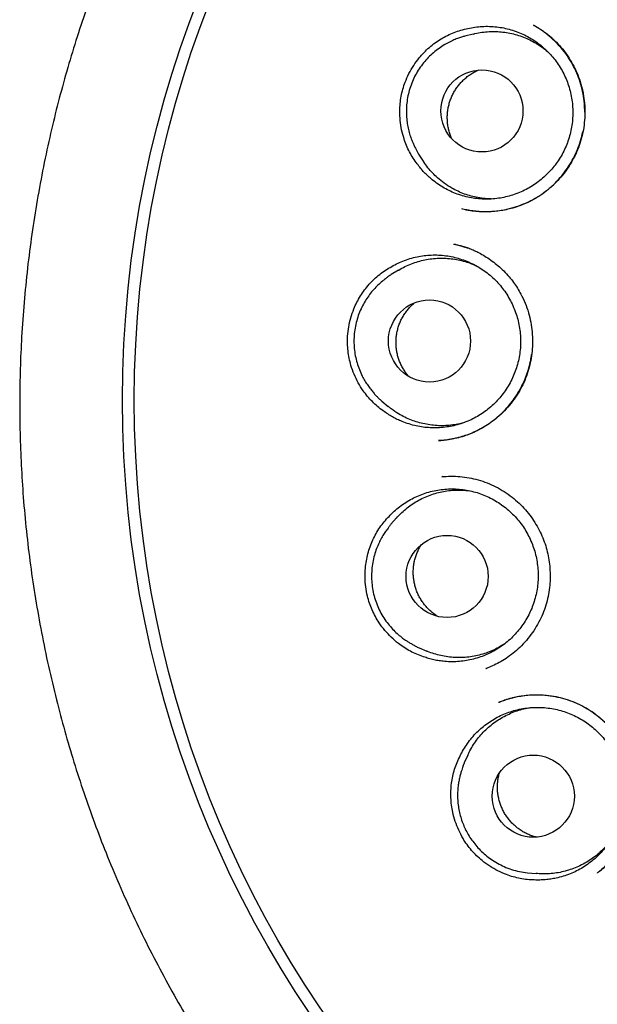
# Model space of a CAD drawing. Header units: millimetres. Extents: x 8 to 676, y 12 to 869.
# Tile 59 of 77: x 385.95 to 394.57, y 841.99 to 856.67. Entities that reach past the tile are written whole.
import ezdxf

# ---------------------------------------------------------------- set-up
doc = ezdxf.new("R2010")
doc.units = ezdxf.units.MM

msp = doc.modelspace()

# ---------------------------------------------------------------- linework, layer by layer
at = {"color": 7, "linetype": 'Continuous', "lineweight": 30}
for p, q in [((393.62, 856.583), (393.623, 856.581)), ((392.715, 856.455), (392.592, 856.424)), ((391.902, 854.666), (391.971, 854.56)), ((391.6, 852.935), (391.492, 852.869)), ((391.351, 850.985), (391.448, 850.904)), ((392.213, 850.398), (392.198, 850.397)), ((392.262, 849.858), (392.247, 849.857)), ((392.248, 849.857), (392.298, 849.86)), ((391.573, 849.242), (391.488, 849.147)), ((391.909, 847.306), (392.026, 847.257)), ((392.903, 846.996), (392.926, 847.005)), ((392.91, 846.999), (392.904, 846.997)), ((392.91, 846.998), (392.905, 846.995)), ((392.635, 845.705), (392.582, 845.59)), ((393.527, 843.954), (393.653, 843.942)), ((394.566, 843.952), (394.562, 843.948))]:
    msp.add_line(p, q, dxfattribs=at)
for centre, radius in [((403.836, 850.997), 16.35), ((403.836, 850.997), 16.174), ((392.846, 855.309), 0.612), ((392.064, 851.879), 0.612), ((392.327, 848.37), 0.612), ((393.612, 845.095), 0.612)]:
    msp.add_circle(centre, radius, dxfattribs=at)
for points, knots in [([(403.836, 868.849), (403.71, 868.848), (403.462, 868.847), (403.094, 868.835), (402.737, 868.816), (402.39, 868.791), (402.056, 868.761), (401.734, 868.725), (401.423, 868.685), (401.123, 868.642), (400.815, 868.591), (400.5, 868.534), (400.18, 868.47), (399.873, 868.403), (399.579, 868.334), (399.299, 868.262), (399.027, 868.189), (398.764, 868.113), (398.509, 868.035), (398.27, 867.959), (398.062, 867.889), (397.881, 867.826), (397.725, 867.77), (397.574, 867.714), (397.357, 867.632), (397.072, 867.519), (396.721, 867.371), (396.339, 867.2), (395.926, 867.003), (395.484, 866.776), (395.044, 866.536), (394.607, 866.28), (394.175, 866.01), (393.757, 865.733), (393.354, 865.449), (392.967, 865.161), (392.588, 864.862), (392.219, 864.555), (391.851, 864.232), (391.487, 863.894), (391.125, 863.538), (390.774, 863.173), (390.433, 862.797), (390.103, 862.411), (389.789, 862.023), (389.491, 861.633), (389.209, 861.242), (388.936, 860.843), (388.675, 860.437), (388.42, 860.017), (388.172, 859.581), (387.931, 859.129), (387.704, 858.67), (387.49, 858.205), (387.289, 857.736), (387.107, 857.271), (386.941, 856.812), (386.79, 856.358), (386.652, 855.901), (386.526, 855.44), (386.41, 854.966), (386.305, 854.478), (386.212, 853.977), (386.132, 853.473), (386.067, 852.964), (386.016, 852.455), (385.98, 851.954), (385.959, 851.464), (385.951, 850.984), (385.956, 850.505), (385.974, 850.027), (386.005, 849.54), (386.051, 849.044), (386.111, 848.539), (386.187, 848.036), (386.276, 847.533), (386.38, 847.031), (386.496, 846.542), (386.623, 846.066), (386.759, 845.604), (386.907, 845.147), (387.067, 844.696), (387.242, 844.24), (387.434, 843.78), (387.642, 843.317), (387.864, 842.86), (388.099, 842.409), (388.347, 841.962), (388.605, 841.529), (388.87, 841.109), (389.143, 840.702), (389.429, 840.299), (389.727, 839.903), (390.019, 839.537), (390.301, 839.2), (390.571, 838.892), (390.852, 838.587), (391.143, 838.284), (391.445, 837.985), (391.759, 837.687), (392.04, 837.435), (392.282, 837.225), (392.482, 837.057), (392.687, 836.889), (392.897, 836.724), (393.109, 836.56), (393.293, 836.423), (393.442, 836.314), (393.553, 836.235), (393.653, 836.164), (393.743, 836.1), (393.819, 836.047), (393.882, 836.004), (393.933, 835.969), (393.976, 835.939), (394.013, 835.915), (394.042, 835.895), (394.058, 835.884), (394.065, 835.879)], [0, 0, 0, 0, 0.008234, 0.016241, 0.024023, 0.031588, 0.038937, 0.045949, 0.052759, 0.05937, 0.065784, 0.073164, 0.08027, 0.087107, 0.093672, 0.099962, 0.105973, 0.112089, 0.117881, 0.123339, 0.128465, 0.132261, 0.135853, 0.139304, 0.142756, 0.151008, 0.159308, 0.16766, 0.178369, 0.189175, 0.200088, 0.211116, 0.222218, 0.233356, 0.243882, 0.254406, 0.264904, 0.275358, 0.285789, 0.296833, 0.307867, 0.318899, 0.329935, 0.340987, 0.352066, 0.362548, 0.373052, 0.383564, 0.394069, 0.404565, 0.415698, 0.426841, 0.437995, 0.449138, 0.46025, 0.471323, 0.481741, 0.492146, 0.502546, 0.512948, 0.52336, 0.534419, 0.545509, 0.556639, 0.567797, 0.578966, 0.590102, 0.600569, 0.611011, 0.621436, 0.631851, 0.642262, 0.653309, 0.664371, 0.675455, 0.686572, 0.697726, 0.708897, 0.719418, 0.729902, 0.74035, 0.75078, 0.761197, 0.772241, 0.783288, 0.794345, 0.805423, 0.816541, 0.827702, 0.838312, 0.849001, 0.859744, 0.870545, 0.881412, 0.890286, 0.899213, 0.908213, 0.917344, 0.926613, 0.936028, 0.945594, 0.951246, 0.956954, 0.962716, 0.968526, 0.974382, 0.980238, 0.983488, 0.986453, 0.989133, 0.991528, 0.993639, 0.995183, 0.996531, 0.997686, 0.998647, 0.999417, 1, 1, 1, 1]), ([(391.88, 854.52), (391.859, 854.548), (391.818, 854.605), (391.765, 854.697), (391.72, 854.793), (391.679, 854.903), (391.646, 855.028), (391.625, 855.168), (391.619, 855.298), (391.625, 855.418), (391.641, 855.527), (391.666, 855.634), (391.703, 855.748), (391.756, 855.866), (391.826, 855.988), (391.903, 856.093), (391.982, 856.182), (392.061, 856.257), (392.146, 856.325), (392.237, 856.385), (392.331, 856.436), (392.43, 856.479), (392.532, 856.514), (392.602, 856.53), (392.636, 856.538)], [0, 0, 0, 0, 0.0411473, 0.0824447, 0.1237493, 0.1649065, 0.2197177, 0.2746918, 0.3295013, 0.3719908, 0.4146443, 0.4572951, 0.4997808, 0.5542001, 0.6087839, 0.6632089, 0.7054709, 0.7478895, 0.7902996, 0.8325498, 0.8743325, 0.9162666, 0.9582078, 1, 1, 1, 1]), ([(392.636, 856.538), (392.671, 856.545), (392.741, 856.559), (392.849, 856.57), (392.958, 856.571), (393.066, 856.563), (393.173, 856.547), (393.277, 856.521), (393.381, 856.486), (393.48, 856.443), (393.575, 856.392), (393.666, 856.333), (393.751, 856.266), (393.831, 856.192), (393.904, 856.112), (393.969, 856.026), (394.028, 855.934), (394.079, 855.838), (394.121, 855.738), (394.155, 855.635), (394.18, 855.529), (394.196, 855.421), (394.202, 855.313), (394.2, 855.205), (394.189, 855.096), (394.168, 854.989), (394.139, 854.885), (394.101, 854.783), (394.055, 854.684), (394, 854.59), (393.938, 854.501), (393.869, 854.418), (393.792, 854.34), (393.709, 854.269), (393.621, 854.206), (393.529, 854.15), (393.431, 854.102), (393.329, 854.062), (393.226, 854.031), (393.12, 854.009), (393.012, 853.996), (392.903, 853.993), (392.795, 853.998), (392.688, 854.013), (392.582, 854.036), (392.478, 854.069), (392.379, 854.11), (392.283, 854.159), (392.19, 854.217), (392.11, 854.277), (392.042, 854.336), (391.984, 854.393), (391.93, 854.454), (391.897, 854.498), (391.88, 854.52)], [0, 0, 0, 0, 0.019325, 0.03865, 0.058536, 0.078423, 0.097748, 0.117073, 0.136959, 0.156846, 0.176171, 0.195496, 0.215382, 0.235269, 0.254594, 0.273919, 0.293805, 0.313692, 0.333017, 0.352342, 0.372228, 0.392115, 0.41144, 0.430765, 0.450651, 0.470537, 0.489862, 0.509187, 0.529074, 0.54896, 0.568285, 0.58761, 0.607497, 0.627383, 0.646708, 0.666033, 0.68592, 0.705806, 0.725131, 0.744456, 0.764343, 0.784229, 0.803554, 0.822879, 0.842765, 0.862652, 0.881977, 0.901302, 0.921188, 0.941075, 0.955687, 0.9703, 0.98515, 1, 1, 1, 1]), ([(393.617, 856.586), (393.624, 856.582), (393.641, 856.573), (393.673, 856.555), (393.714, 856.53), (393.764, 856.497), (393.819, 856.456), (393.877, 856.408), (393.947, 856.343), (394.026, 856.26), (394.109, 856.154), (394.184, 856.038), (394.249, 855.913), (394.303, 855.78), (394.343, 855.64), (394.37, 855.496), (394.382, 855.35), (394.381, 855.206), (394.366, 855.064), (394.339, 854.926), (394.299, 854.792), (394.246, 854.665), (394.183, 854.544), (394.109, 854.429), (394.024, 854.322), (393.929, 854.22), (393.824, 854.127), (393.708, 854.042), (393.582, 853.968), (393.448, 853.906), (393.322, 853.864), (393.208, 853.836), (393.11, 853.818), (393.009, 853.807), (392.907, 853.804), (392.805, 853.807), (392.711, 853.817), (392.624, 853.832), (392.57, 853.844), (392.544, 853.85)], [0, 0, 0, 0, 0.006937, 0.015258, 0.027202, 0.041379, 0.057853, 0.075777, 0.093945, 0.12475, 0.15622, 0.188365, 0.221204, 0.254764, 0.289016, 0.323245, 0.357165, 0.390749, 0.423972, 0.456815, 0.489276, 0.52137, 0.553116, 0.584601, 0.616445, 0.648807, 0.681692, 0.715112, 0.749092, 0.783663, 0.818624, 0.842135, 0.865655, 0.888194, 0.913742, 0.937675, 0.960014, 0.980781, 1, 1, 1, 1]), ([(394.379, 855.29), (394.378, 855.334), (394.376, 855.425), (394.356, 855.563), (394.323, 855.703), (394.276, 855.841), (394.215, 855.975), (394.14, 856.104), (394.05, 856.225), (393.96, 856.324), (393.878, 856.4), (393.812, 856.455), (393.752, 856.5), (393.699, 856.536), (393.654, 856.564), (393.627, 856.58), (393.615, 856.587)], [0, 0, 0, 0, 0.082966, 0.172866, 0.263816, 0.355885, 0.449162, 0.543786, 0.6395, 0.736065, 0.797673, 0.85218, 0.899617, 0.940028, 0.973462, 1, 1, 1, 1]), ([(392.592, 856.424), (392.575, 856.42), (392.539, 856.41), (392.478, 856.388), (392.408, 856.359), (392.33, 856.32), (392.247, 856.271), (392.163, 856.212), (392.083, 856.143), (392.008, 856.067), (391.941, 855.983), (391.881, 855.893), (391.829, 855.797), (391.787, 855.695), (391.754, 855.589), (391.731, 855.48), (391.719, 855.372), (391.718, 855.267), (391.725, 855.169), (391.739, 855.076), (391.76, 854.99), (391.785, 854.912), (391.811, 854.846), (391.836, 854.79), (391.858, 854.745), (391.88, 854.702), (391.895, 854.678), (391.902, 854.666)], [0, 0, 0, 0, 0.025007, 0.054436, 0.088635, 0.127831, 0.172193, 0.219513, 0.267234, 0.315354, 0.363876, 0.412799, 0.462125, 0.511853, 0.561986, 0.612523, 0.662226, 0.709468, 0.754241, 0.796544, 0.836377, 0.873741, 0.908634, 0.933018, 0.955947, 0.978049, 1, 1, 1, 1]), ([(392.715, 856.454), (392.724, 856.457), (392.767, 856.469), (392.847, 856.482), (392.952, 856.492), (393.056, 856.493), (393.16, 856.486), (393.265, 856.469), (393.367, 856.444), (393.466, 856.41), (393.562, 856.368), (393.654, 856.318), (393.742, 856.26), (393.806, 856.211), (393.838, 856.181), (393.845, 856.174)], [0, 0, 0, 0, 0.022867, 0.110619, 0.198371, 0.283646, 0.368921, 0.456673, 0.544425, 0.6297, 0.714975, 0.802727, 0.890479, 0.975754, 1, 1, 1, 1]), ([(392.398, 854.893), (392.395, 854.9), (392.382, 854.926), (392.366, 854.974), (392.348, 855.037), (392.336, 855.101), (392.33, 855.166), (392.329, 855.23), (392.333, 855.295), (392.343, 855.359), (392.359, 855.423), (392.379, 855.484), (392.405, 855.544), (392.435, 855.602), (392.471, 855.656), (392.51, 855.708), (392.554, 855.755), (392.602, 855.8), (392.653, 855.84), (392.708, 855.875), (392.757, 855.902), (392.788, 855.915), (392.801, 855.92)], [0, 0, 0, 0, 0.019626, 0.07163, 0.123633, 0.177148, 0.230662, 0.282666, 0.33467, 0.388184, 0.441699, 0.493702, 0.545706, 0.59922, 0.652735, 0.704739, 0.756742, 0.810257, 0.863771, 0.915775, 0.967778, 1, 1, 1, 1]), ([(392.595, 853.839), (392.603, 853.837), (392.625, 853.833), (392.664, 853.827), (392.715, 853.82), (392.775, 853.814), (392.844, 853.81), (392.943, 853.809), (393.07, 853.817), (393.219, 853.842), (393.363, 853.881), (393.501, 853.934), (393.632, 853.999), (393.753, 854.076), (393.865, 854.164), (393.967, 854.261), (394.059, 854.367), (394.141, 854.482), (394.213, 854.603), (394.272, 854.731), (394.319, 854.862), (394.34, 854.951), (394.35, 854.995)], [0, 0, 0, 0, 0.010648, 0.028923, 0.050937, 0.07671, 0.106264, 0.138973, 0.204583, 0.269458, 0.333541, 0.396782, 0.459163, 0.520705, 0.581446, 0.641538, 0.701567, 0.761631, 0.821739, 0.881906, 0.942168, 1, 1, 1, 1]), ([(392.183, 854.313), (392.158, 854.336), (392.107, 854.384), (392.04, 854.463), (391.994, 854.522), (391.974, 854.557), (391.971, 854.56)], [0, 0, 0, 0, 0.317174, 0.634348, 0.960737, 1, 1, 1, 1]), ([(392.984, 853.997), (392.953, 853.998), (392.887, 854), (392.788, 854.015), (392.686, 854.038), (392.586, 854.069), (392.489, 854.11), (392.387, 854.162), (392.283, 854.228), (392.216, 854.285), (392.183, 854.313)], [0, 0, 0, 0, 0.1042752, 0.2252506, 0.3428107, 0.4603707, 0.5813461, 0.7023216, 0.8503346, 1, 1, 1, 1]), ([(392.433, 853.323), (392.45, 853.32), (392.485, 853.312), (392.544, 853.298), (392.609, 853.279), (392.679, 853.252), (392.751, 853.221), (392.829, 853.181), (392.913, 853.132), (393.001, 853.071), (393.088, 853.002), (393.173, 852.923), (393.249, 852.84), (393.317, 852.754), (393.375, 852.669), (393.435, 852.566), (393.493, 852.445), (393.542, 852.303), (393.577, 852.159), (393.597, 852.015), (393.603, 851.871), (393.596, 851.729), (393.576, 851.591), (393.544, 851.455), (393.499, 851.322), (393.44, 851.193), (393.368, 851.069), (393.282, 850.95), (393.185, 850.839), (393.083, 850.743), (392.98, 850.663), (392.879, 850.597), (392.777, 850.541), (392.677, 850.496), (392.575, 850.459), (392.471, 850.43), (392.384, 850.412), (392.32, 850.403), (392.277, 850.398), (392.24, 850.397), (392.22, 850.396), (392.21, 850.396)], [0, 0, 0, 0, 0.01331, 0.027934, 0.044086, 0.061756, 0.080252, 0.099452, 0.123428, 0.148434, 0.174476, 0.201557, 0.229679, 0.253853, 0.277992, 0.301899, 0.337339, 0.372306, 0.406811, 0.440854, 0.474417, 0.507472, 0.539996, 0.57233, 0.60506, 0.638209, 0.671799, 0.705856, 0.740393, 0.775417, 0.803797, 0.832406, 0.859782, 0.885444, 0.909285, 0.936486, 0.960851, 0.971975, 0.982078, 0.991282, 1, 1, 1, 1]), ([(392.423, 853.324), (392.464, 853.316), (392.527, 853.303), (392.587, 853.28), (392.609, 853.273)], [0, 0, 0, 0, 0.643574, 1, 1, 1, 1]), ([(391.501, 852.991), (391.532, 853.008), (391.594, 853.042), (391.694, 853.083), (391.798, 853.117), (391.904, 853.142), (392.011, 853.157), (392.118, 853.163), (392.227, 853.161), (392.335, 853.149), (392.441, 853.128), (392.545, 853.098), (392.646, 853.059), (392.745, 853.012), (392.837, 852.957), (392.925, 852.894), (393.009, 852.824), (393.086, 852.747), (393.155, 852.664), (393.217, 852.576), (393.273, 852.481), (393.32, 852.383), (393.358, 852.282), (393.388, 852.178), (393.409, 852.07), (393.421, 851.962), (393.424, 851.854), (393.418, 851.745), (393.402, 851.637), (393.378, 851.531), (393.345, 851.428), (393.303, 851.328), (393.253, 851.231), (393.195, 851.138), (393.129, 851.052), (393.057, 850.971), (392.978, 850.897), (392.893, 850.829), (392.803, 850.769), (392.708, 850.717), (392.609, 850.673), (392.506, 850.637), (392.401, 850.61), (392.295, 850.593), (392.186, 850.584), (392.077, 850.585), (391.97, 850.594), (391.864, 850.613), (391.758, 850.641), (391.664, 850.675), (391.581, 850.711), (391.51, 850.749), (391.44, 850.791), (391.395, 850.823), (391.373, 850.839)], [0, 0, 0, 0, 0.019325, 0.03865, 0.058536, 0.078423, 0.097748, 0.117073, 0.136959, 0.156846, 0.176171, 0.195496, 0.215382, 0.235269, 0.254594, 0.273919, 0.293805, 0.313692, 0.333017, 0.352342, 0.372228, 0.392115, 0.41144, 0.430765, 0.450651, 0.470537, 0.489862, 0.509187, 0.529074, 0.54896, 0.568285, 0.58761, 0.607497, 0.627383, 0.646708, 0.666033, 0.68592, 0.705806, 0.725131, 0.744456, 0.764343, 0.784229, 0.803554, 0.822879, 0.842765, 0.862652, 0.881977, 0.901302, 0.921188, 0.941075, 0.955687, 0.9703, 0.98515, 1, 1, 1, 1]), ([(392.665, 853.253), (392.662, 853.254), (392.644, 853.262), (392.625, 853.268), (392.609, 853.273)], [0, 0, 0, 0, 0.183945, 1, 1, 1, 1]), ([(391.6, 852.934), (391.602, 852.935), (391.633, 852.956), (391.698, 852.989), (391.795, 853.032), (391.894, 853.066), (391.995, 853.091), (392.099, 853.108), (392.205, 853.115), (392.309, 853.114), (392.413, 853.104), (392.517, 853.085), (392.619, 853.057), (392.701, 853.028), (392.749, 853.006), (392.765, 852.998)], [0, 0, 0, 0, 0.004713, 0.092324, 0.179935, 0.265073, 0.35021, 0.437821, 0.525432, 0.610569, 0.695707, 0.783318, 0.870928, 0.956066, 1, 1, 1, 1]), ([(391.373, 850.839), (391.345, 850.86), (391.288, 850.902), (391.211, 850.975), (391.139, 851.053), (391.068, 851.146), (390.999, 851.256), (390.938, 851.383), (390.894, 851.506), (390.865, 851.623), (390.847, 851.731), (390.84, 851.84), (390.842, 851.96), (390.857, 852.089), (390.888, 852.226), (390.931, 852.349), (390.98, 852.457), (391.034, 852.552), (391.095, 852.642), (391.164, 852.726), (391.239, 852.803), (391.321, 852.873), (391.408, 852.937), (391.47, 852.973), (391.501, 852.991)], [0, 0, 0, 0, 0.041147, 0.082445, 0.123749, 0.164907, 0.219718, 0.274692, 0.329501, 0.371991, 0.414644, 0.457295, 0.499781, 0.5542, 0.608784, 0.663209, 0.705471, 0.747889, 0.7903, 0.83255, 0.874332, 0.916267, 0.958208, 1, 1, 1, 1]), ([(391.492, 852.869), (391.485, 852.865), (391.471, 852.855), (391.44, 852.833), (391.403, 852.804), (391.353, 852.764), (391.294, 852.713), (391.23, 852.647), (391.17, 852.574), (391.114, 852.493), (391.064, 852.405), (391.02, 852.309), (390.984, 852.207), (390.957, 852.1), (390.941, 851.99), (390.936, 851.879), (390.941, 851.769), (390.956, 851.66), (390.982, 851.555), (391.017, 851.452), (391.057, 851.363), (391.1, 851.285), (391.142, 851.22), (391.185, 851.162), (391.226, 851.112), (391.263, 851.069), (391.297, 851.035), (391.326, 851.007), (391.343, 850.992), (391.351, 850.985)], [0, 0, 0, 0, 0.014921, 0.032317, 0.053426, 0.078955, 0.118511, 0.159815, 0.202629, 0.246954, 0.292791, 0.34014, 0.389, 0.439263, 0.489587, 0.539572, 0.58922, 0.638532, 0.687507, 0.736148, 0.784454, 0.820471, 0.856219, 0.889246, 0.918461, 0.943964, 0.96589, 0.984451, 1, 1, 1, 1]), ([(391.758, 851.348), (391.753, 851.354), (391.733, 851.376), (391.703, 851.417), (391.668, 851.471), (391.638, 851.529), (391.612, 851.589), (391.592, 851.65), (391.578, 851.713), (391.568, 851.778), (391.564, 851.843), (391.565, 851.908), (391.572, 851.972), (391.585, 852.036), (391.602, 852.099), (391.625, 852.16), (391.653, 852.218), (391.685, 852.275), (391.723, 852.328), (391.764, 852.378), (391.803, 852.418), (391.829, 852.439), (391.838, 852.447)], [0, 0, 0, 0, 0.020025, 0.072094, 0.124164, 0.177746, 0.231328, 0.283397, 0.335466, 0.389048, 0.44263, 0.494699, 0.546768, 0.60035, 0.653932, 0.706001, 0.758071, 0.811652, 0.865234, 0.917304, 0.969373, 1, 1, 1, 1]), ([(392.198, 850.396), (392.205, 850.396), (392.22, 850.397), (392.25, 850.401), (392.287, 850.405), (392.334, 850.412), (392.387, 850.42), (392.443, 850.431), (392.514, 850.448), (392.6, 850.474), (392.701, 850.512), (392.804, 850.559), (392.906, 850.618), (393.008, 850.687), (393.106, 850.768), (393.197, 850.857), (393.279, 850.952), (393.352, 851.052), (393.415, 851.156), (393.469, 851.262), (393.513, 851.37), (393.548, 851.479), (393.573, 851.582), (393.583, 851.649), (393.587, 851.679)], [0, 0, 0, 0, 0.010904, 0.024127, 0.043362, 0.066497, 0.093226, 0.121209, 0.150101, 0.200256, 0.252902, 0.30802, 0.365605, 0.425673, 0.488172, 0.550684, 0.612035, 0.672233, 0.731281, 0.789182, 0.845953, 0.901618, 0.956215, 1, 1, 1, 1]), ([(392.588, 850.667), (392.564, 850.66), (392.505, 850.643), (392.411, 850.627), (392.307, 850.617), (392.202, 850.616), (392.097, 850.624), (391.993, 850.641), (391.891, 850.666), (391.793, 850.699), (391.696, 850.742), (391.596, 850.797), (391.512, 850.851), (391.464, 850.892), (391.449, 850.906)], [0, 0, 0, 0, 0.06338, 0.15112, 0.236383, 0.321646, 0.409386, 0.497126, 0.582388, 0.667651, 0.755391, 0.843131, 0.95048, 1, 1, 1, 1]), ([(392.248, 849.858), (392.292, 849.861), (392.382, 849.867), (392.519, 849.86), (392.655, 849.843), (392.791, 849.811), (392.926, 849.767), (393.056, 849.708), (393.18, 849.637), (393.295, 849.554), (393.401, 849.463), (393.496, 849.364), (393.58, 849.259), (393.653, 849.148), (393.716, 849.034), (393.767, 848.917), (393.807, 848.797), (393.836, 848.677), (393.855, 848.554), (393.864, 848.429), (393.863, 848.3), (393.85, 848.17), (393.826, 848.039), (393.79, 847.907), (393.74, 847.778), (393.676, 847.652), (393.6, 847.53), (393.511, 847.416), (393.414, 847.313), (393.313, 847.224), (393.21, 847.149), (393.107, 847.087), (393.007, 847.036), (392.941, 847.01), (392.91, 846.998)], [0, 0, 0, 0, 0.031962, 0.064215, 0.09678, 0.129678, 0.162948, 0.19657, 0.230302, 0.263591, 0.296289, 0.328412, 0.359969, 0.390969, 0.421426, 0.451362, 0.480789, 0.509713, 0.538478, 0.567872, 0.597913, 0.628582, 0.659859, 0.691732, 0.724204, 0.75729, 0.791014, 0.825352, 0.858775, 0.890552, 0.920684, 0.949184, 0.976073, 1, 1, 1, 1]), ([(391.461, 849.266), (391.486, 849.292), (391.535, 849.343), (391.619, 849.412), (391.708, 849.474), (391.802, 849.529), (391.899, 849.575), (392, 849.613), (392.105, 849.643), (392.212, 849.663), (392.319, 849.674), (392.427, 849.676), (392.536, 849.669), (392.643, 849.653), (392.748, 849.628), (392.851, 849.594), (392.951, 849.551), (393.047, 849.5), (393.138, 849.441), (393.224, 849.375), (393.304, 849.302), (393.379, 849.222), (393.445, 849.136), (393.504, 849.045), (393.556, 848.949), (393.599, 848.849), (393.634, 848.746), (393.66, 848.641), (393.677, 848.533), (393.685, 848.424), (393.684, 848.316), (393.674, 848.208), (393.654, 848.101), (393.626, 847.995), (393.589, 847.894), (393.544, 847.795), (393.49, 847.701), (393.428, 847.611), (393.36, 847.527), (393.285, 847.449), (393.203, 847.378), (393.115, 847.313), (393.023, 847.257), (392.927, 847.209), (392.825, 847.168), (392.721, 847.137), (392.616, 847.115), (392.509, 847.101), (392.4, 847.097), (392.3, 847.101), (392.21, 847.112), (392.13, 847.127), (392.051, 847.146), (391.999, 847.164), (391.973, 847.172)], [0, 0, 0, 0, 0.019325, 0.03865, 0.058536, 0.078423, 0.097748, 0.117073, 0.136959, 0.156846, 0.176171, 0.195496, 0.215382, 0.235269, 0.254594, 0.273919, 0.293805, 0.313692, 0.333017, 0.352342, 0.372228, 0.392115, 0.41144, 0.430765, 0.450651, 0.470537, 0.489862, 0.509187, 0.529074, 0.54896, 0.568285, 0.58761, 0.607497, 0.627383, 0.646708, 0.666033, 0.68592, 0.705806, 0.725131, 0.744456, 0.764343, 0.784229, 0.803554, 0.822879, 0.842765, 0.862652, 0.881977, 0.901302, 0.921188, 0.941075, 0.955687, 0.9703, 0.98515, 1, 1, 1, 1]), ([(391.573, 849.241), (391.592, 849.262), (391.635, 849.31), (391.709, 849.375), (391.792, 849.439), (391.881, 849.495), (391.974, 849.543), (392.072, 849.584), (392.171, 849.616), (392.273, 849.639), (392.378, 849.654), (392.483, 849.659), (392.579, 849.657), (392.639, 849.65), (392.664, 849.646)], [0, 0, 0, 0, 0.070655, 0.158455, 0.243776, 0.329097, 0.416897, 0.504697, 0.590018, 0.675339, 0.763139, 0.850939, 0.93626, 1, 1, 1, 1]), ([(391.973, 847.172), (391.94, 847.184), (391.874, 847.208), (391.778, 847.254), (391.687, 847.308), (391.591, 847.376), (391.493, 847.461), (391.397, 847.564), (391.318, 847.669), (391.256, 847.771), (391.208, 847.87), (391.168, 847.972), (391.135, 848.087), (391.112, 848.215), (391.101, 848.355), (391.105, 848.485), (391.121, 848.603), (391.144, 848.71), (391.176, 848.814), (391.217, 848.914), (391.266, 849.01), (391.324, 849.101), (391.388, 849.187), (391.437, 849.24), (391.461, 849.266)], [0, 0, 0, 0, 0.041147, 0.082445, 0.123749, 0.164907, 0.219718, 0.274692, 0.329501, 0.371991, 0.414644, 0.457295, 0.499781, 0.5542, 0.608784, 0.663209, 0.705471, 0.747889, 0.7903, 0.83255, 0.874332, 0.916267, 0.958208, 1, 1, 1, 1]), ([(391.488, 849.147), (391.485, 849.143), (391.479, 849.136), (391.469, 849.122), (391.458, 849.106), (391.445, 849.087), (391.428, 849.064), (391.409, 849.038), (391.382, 848.999), (391.348, 848.943), (391.309, 848.868), (391.272, 848.782), (391.24, 848.685), (391.216, 848.58), (391.202, 848.469), (391.198, 848.357), (391.206, 848.246), (391.223, 848.135), (391.252, 848.027), (391.291, 847.923), (391.339, 847.822), (391.397, 847.728), (391.461, 847.643), (391.528, 847.568), (391.595, 847.505), (391.659, 847.453), (391.717, 847.413), (391.767, 847.382), (391.812, 847.356), (391.859, 847.328), (391.891, 847.313), (391.909, 847.306)], [0, 0, 0, 0, 0.010714, 0.020676, 0.030242, 0.039815, 0.053268, 0.067914, 0.083542, 0.117739, 0.155861, 0.197907, 0.243875, 0.293453, 0.343717, 0.393945, 0.444139, 0.4943, 0.544428, 0.594524, 0.64459, 0.694627, 0.743228, 0.788151, 0.829366, 0.866872, 0.900668, 0.92358, 0.946052, 0.971166, 1, 1, 1, 1]), ([(392.188, 847.774), (392.182, 847.778), (392.158, 847.792), (392.118, 847.821), (392.069, 847.863), (392.023, 847.909), (391.981, 847.959), (391.944, 848.012), (391.911, 848.068), (391.883, 848.127), (391.86, 848.188), (391.842, 848.251), (391.83, 848.314), (391.822, 848.379), (391.821, 848.444), (391.825, 848.509), (391.834, 848.573), (391.848, 848.637), (391.868, 848.699), (391.894, 848.758), (391.918, 848.807), (391.937, 848.835), (391.943, 848.846)], [0, 0, 0, 0, 0.017183, 0.06944, 0.121697, 0.175472, 0.229247, 0.281504, 0.33376, 0.387536, 0.441311, 0.493567, 0.545824, 0.599599, 0.653374, 0.705631, 0.757888, 0.811663, 0.865438, 0.917695, 0.969952, 1, 1, 1, 1]), ([(393.189, 847.369), (393.174, 847.359), (393.129, 847.329), (393.051, 847.287), (392.956, 847.245), (392.857, 847.211), (392.755, 847.185), (392.65, 847.168), (392.546, 847.16), (392.442, 847.161), (392.337, 847.171), (392.233, 847.189), (392.132, 847.217), (392.063, 847.24), (392.029, 847.256), (392.026, 847.257)], [0, 0, 0, 0, 0.045281, 0.132674, 0.2176, 0.302526, 0.389919, 0.477312, 0.562238, 0.647164, 0.734558, 0.821951, 0.906877, 0.991803, 1, 1, 1, 1]), ([(394.594, 843.971), (394.6, 843.976), (394.626, 843.997), (394.673, 844.04), (394.735, 844.103), (394.8, 844.175), (394.869, 844.264), (394.937, 844.368), (395.001, 844.487), (395.055, 844.614), (395.097, 844.749), (395.126, 844.889), (395.142, 845.033), (395.143, 845.178), (395.13, 845.322), (395.104, 845.462), (395.065, 845.599), (395.014, 845.729), (394.951, 845.854), (394.877, 845.971), (394.794, 846.079), (394.701, 846.178), (394.599, 846.269), (394.488, 846.352), (394.368, 846.425), (394.239, 846.488), (394.102, 846.539), (393.957, 846.576), (393.824, 846.596), (393.706, 846.603), (393.604, 846.602), (393.501, 846.595), (393.401, 846.58), (393.306, 846.56), (393.223, 846.537), (393.153, 846.514), (393.11, 846.497), (393.091, 846.49)], [0, 0, 0, 0, 0.005619, 0.023817, 0.044691, 0.068259, 0.093002, 0.124453, 0.156497, 0.189146, 0.222428, 0.256356, 0.290722, 0.325152, 0.359212, 0.392933, 0.426339, 0.459458, 0.492322, 0.524961, 0.557236, 0.589139, 0.621211, 0.653864, 0.687121, 0.721008, 0.755565, 0.790851, 0.826723, 0.850905, 0.875309, 0.898773, 0.924418, 0.947347, 0.967575, 0.98512, 1, 1, 1, 1]), ([(393.104, 846.496), (393.108, 846.497), (393.118, 846.502), (393.14, 846.511), (393.169, 846.522), (393.208, 846.536), (393.255, 846.551), (393.312, 846.566), (393.378, 846.581), (393.475, 846.597), (393.602, 846.608), (393.753, 846.606), (393.902, 846.589), (394.048, 846.558), (394.188, 846.512), (394.322, 846.453), (394.448, 846.382), (394.565, 846.3), (394.673, 846.208), (394.772, 846.106), (394.861, 845.996), (394.939, 845.878), (395.005, 845.753), (395.059, 845.623), (395.1, 845.487), (395.128, 845.349), (395.143, 845.207), (395.144, 845.063), (395.132, 844.919), (395.106, 844.774), (395.065, 844.632), (395.01, 844.492), (394.939, 844.359), (394.864, 844.248), (394.794, 844.161), (394.736, 844.098), (394.684, 844.047), (394.638, 844.006), (394.599, 843.975), (394.577, 843.958), (394.567, 843.95)], [0, 0, 0, 0, 0.00401, 0.0098, 0.017533, 0.027273, 0.039054, 0.052899, 0.068821, 0.086584, 0.122426, 0.157915, 0.193057, 0.227866, 0.262366, 0.296589, 0.330341, 0.363633, 0.396793, 0.429891, 0.462937, 0.495939, 0.528909, 0.561874, 0.594852, 0.627855, 0.66101, 0.694579, 0.728547, 0.762887, 0.797578, 0.832622, 0.868038, 0.903855, 0.926618, 0.946657, 0.963981, 0.978613, 0.990595, 1, 1, 1, 1]), ([(392.521, 845.695), (392.537, 845.727), (392.569, 845.791), (392.629, 845.881), (392.695, 845.967), (392.769, 846.047), (392.849, 846.12), (392.934, 846.186), (393.025, 846.245), (393.122, 846.296), (393.221, 846.338), (393.323, 846.372), (393.429, 846.397), (393.537, 846.413), (393.645, 846.42), (393.752, 846.418), (393.861, 846.407), (393.968, 846.386), (394.072, 846.357), (394.173, 846.319), (394.272, 846.273), (394.366, 846.218), (394.455, 846.156), (394.538, 846.087), (394.616, 846.01), (394.687, 845.927), (394.75, 845.839), (394.806, 845.746), (394.854, 845.648), (394.894, 845.546), (394.925, 845.443), (394.947, 845.337), (394.96, 845.228), (394.964, 845.119), (394.959, 845.011), (394.945, 844.904), (394.921, 844.797), (394.889, 844.693), (394.848, 844.593), (394.799, 844.497), (394.742, 844.404), (394.677, 844.317), (394.606, 844.236), (394.528, 844.161), (394.443, 844.093), (394.353, 844.032), (394.259, 843.98), (394.16, 843.935), (394.058, 843.899), (393.961, 843.874), (393.872, 843.858), (393.791, 843.848), (393.709, 843.844), (393.655, 843.845), (393.627, 843.846)], [0, 0, 0, 0, 0.019325, 0.03865, 0.058536, 0.078423, 0.097748, 0.117073, 0.136959, 0.156846, 0.176171, 0.195496, 0.215382, 0.235269, 0.254594, 0.273919, 0.293805, 0.313692, 0.333017, 0.352342, 0.372228, 0.392115, 0.41144, 0.430765, 0.450651, 0.470537, 0.489862, 0.509187, 0.529074, 0.54896, 0.568285, 0.58761, 0.607497, 0.627383, 0.646708, 0.666033, 0.68592, 0.705806, 0.725131, 0.744456, 0.764343, 0.784229, 0.803554, 0.822879, 0.842765, 0.862652, 0.881977, 0.901302, 0.921188, 0.941075, 0.955687, 0.9703, 0.98515, 1, 1, 1, 1]), ([(392.636, 845.704), (392.642, 845.719), (392.663, 845.767), (392.706, 845.842), (392.764, 845.928), (392.83, 846.01), (392.903, 846.086), (392.982, 846.156), (393.066, 846.218), (393.155, 846.273), (393.249, 846.321), (393.347, 846.361), (393.446, 846.391), (393.515, 846.408), (393.551, 846.413), (393.553, 846.413)], [0, 0, 0, 0, 0.0403882, 0.1286175, 0.2143558, 0.3000942, 0.3883234, 0.4765526, 0.562291, 0.6480293, 0.7362585, 0.8244878, 0.9102261, 0.9959645, 1, 1, 1, 1]), ([(393.092, 846.49), (393.092, 846.491), (393.097, 846.493), (393.102, 846.495), (393.107, 846.496)], [0, 0, 0, 0, 0.074274, 1, 1, 1, 1]), ([(393.627, 843.846), (393.592, 843.847), (393.522, 843.85), (393.417, 843.867), (393.314, 843.891), (393.202, 843.927), (393.084, 843.98), (392.961, 844.05), (392.856, 844.127), (392.766, 844.207), (392.691, 844.286), (392.623, 844.372), (392.557, 844.473), (392.497, 844.588), (392.446, 844.719), (392.411, 844.844), (392.391, 844.962), (392.382, 845.07), (392.382, 845.179), (392.391, 845.287), (392.41, 845.393), (392.438, 845.497), (392.474, 845.599), (392.505, 845.663), (392.521, 845.695)], [0, 0, 0, 0, 0.041147, 0.082445, 0.123749, 0.164907, 0.219718, 0.274692, 0.329501, 0.371991, 0.414644, 0.457295, 0.499781, 0.5542, 0.608784, 0.663209, 0.705471, 0.747889, 0.7903, 0.83255, 0.874332, 0.916267, 0.958208, 1, 1, 1, 1]), ([(392.582, 845.59), (392.581, 845.588), (392.58, 845.584), (392.575, 845.573), (392.567, 845.552), (392.556, 845.522), (392.543, 845.482), (392.529, 845.435), (392.514, 845.378), (392.5, 845.314), (392.489, 845.239), (392.482, 845.153), (392.482, 845.06), (392.49, 844.966), (392.505, 844.873), (392.528, 844.782), (392.559, 844.692), (392.597, 844.605), (392.641, 844.521), (392.694, 844.44), (392.753, 844.363), (392.821, 844.288), (392.898, 844.218), (392.983, 844.153), (393.076, 844.094), (393.178, 844.043), (393.288, 844.001), (393.405, 843.97), (393.486, 843.959), (393.527, 843.954)], [0, 0, 0, 0, 0.004473, 0.009402, 0.021218, 0.036291, 0.054997, 0.07753, 0.104002, 0.13438, 0.165989, 0.208223, 0.250563, 0.29301, 0.335565, 0.378228, 0.421, 0.463881, 0.506871, 0.549984, 0.594037, 0.639533, 0.686494, 0.734943, 0.784898, 0.836374, 0.889382, 0.943925, 1, 1, 1, 1]), ([(393.655, 844.484), (393.648, 844.486), (393.621, 844.492), (393.575, 844.509), (393.515, 844.534), (393.458, 844.564), (393.403, 844.6), (393.352, 844.64), (393.304, 844.683), (393.26, 844.731), (393.22, 844.783), (393.184, 844.837), (393.154, 844.894), (393.128, 844.954), (393.107, 845.016), (393.092, 845.079), (393.081, 845.143), (393.077, 845.208), (393.077, 845.273), (393.084, 845.337), (393.093, 845.392), (393.102, 845.424), (393.106, 845.436)], [0, 0, 0, 0, 0.016166, 0.068449, 0.120733, 0.174536, 0.228338, 0.280622, 0.332906, 0.386708, 0.440511, 0.492795, 0.545079, 0.598881, 0.652684, 0.704968, 0.757251, 0.811054, 0.864857, 0.91714, 0.969424, 1, 1, 1, 1]), ([(394.719, 844.376), (394.696, 844.35), (394.65, 844.298), (394.573, 844.228), (394.491, 844.164), (394.402, 844.106), (394.309, 844.057), (394.213, 844.016), (394.114, 843.983), (394.012, 843.958), (393.907, 843.942), (393.803, 843.935), (393.718, 843.935), (393.668, 843.941), (393.653, 843.943)], [0, 0, 0, 0, 0.0874461, 0.1737827, 0.2601193, 0.3489641, 0.437809, 0.5241456, 0.6104822, 0.699327, 0.7881719, 0.8745085, 0.9608451, 1, 1, 1, 1])]:
    msp.add_open_spline(points, degree=3, knots=knots, dxfattribs=at)

doc.saveas('drawing.dxf')
